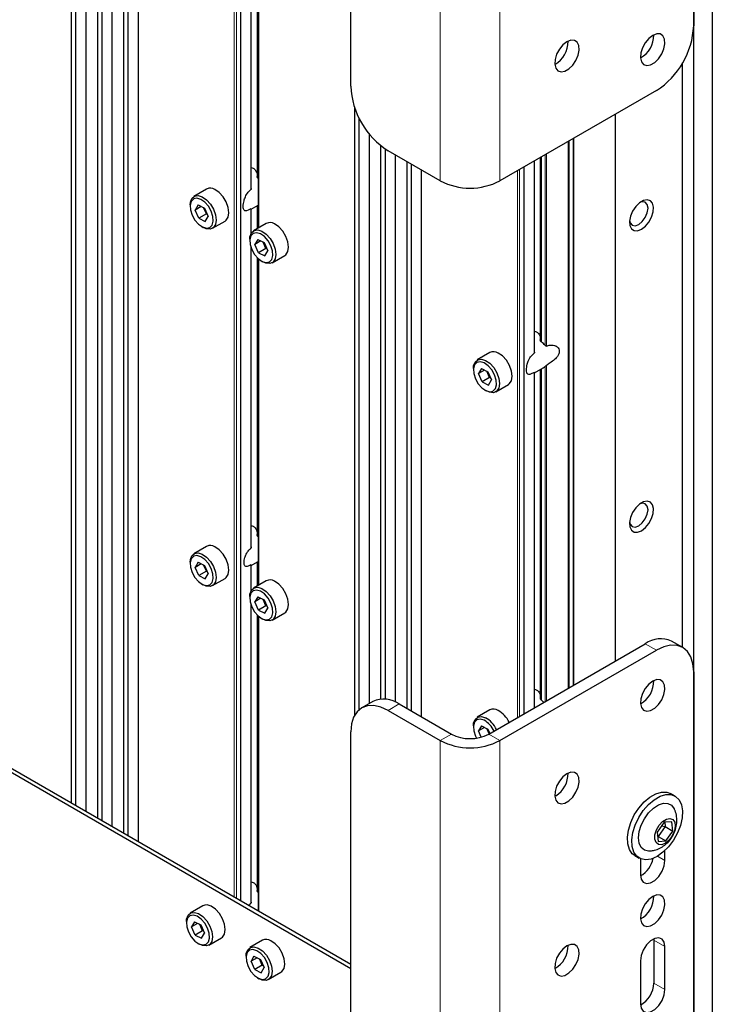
# Paper-space layout 'Blatt4' of a CAD drawing. Header units: millimetres. Extents: x 5 to 418, y 2 to 292.
# Tile 55 of 66: x 280 to 313, y 123 to 170. Entities that reach past the tile are written whole.
import ezdxf

# ---------------------------------------------------------------- set-up
doc = ezdxf.new("R2010")
doc.units = ezdxf.units.MM

psp = doc.layouts.new('Blatt4')

# ---------------------------------------------------------------- linework, layer by layer
at = {"color": 7, "linetype": 'Continuous', "lineweight": 25}
for p, q in [((282.412, 201.802), (282.412, 132.498)), ((282.636, 132.368), (282.636, 201.672)), ((283.119, 132.09), (283.119, 201.393)), ((283.649, 201.087), (283.649, 131.783)), ((283.874, 131.654), (283.874, 200.958)), ((284.356, 131.375), (284.356, 200.679)), ((284.887, 200.373), (284.887, 131.069)), ((285.111, 130.94), (285.111, 200.244)), ((285.594, 130.661), (285.594, 199.965)), ((312.818, 194.352), (312.818, 114.74)), ((311.934, 114.229), (311.934, 193.842)), ((311.934, 189.759), (311.934, 169.346)), ((295.67, 166.488), (295.67, 186.902)), ((290.951, 161.639), (290.951, 175.739)), ((291.223, 175.306), (291.223, 162.211)), ((291.282, 175.25), (291.282, 159.758)), ((311.403, 139.877), (311.403, 167.582)), ((310.166, 166.284), (302.741, 161.998)), ((295.847, 165.497), (295.847, 136.656)), ((296.071, 136.931), (296.071, 164.962)), ((308.221, 139.236), (308.221, 165.161)), ((296.554, 137.224), (296.554, 164.21)), ((306.246, 138.096), (306.246, 164.021)), ((297.084, 163.672), (297.084, 137.432)), ((297.309, 137.429), (297.309, 163.507)), ((299.913, 161.998), (297.438, 163.427)), ((297.792, 137.287), (297.792, 163.222)), ((304.386, 153.883), (304.386, 162.947)), ((304.658, 163.104), (304.658, 154.455)), ((298.322, 162.916), (298.322, 136.991)), ((298.546, 136.862), (298.546, 162.787)), ((299.029, 136.583), (299.029, 162.508)), ((288.833, 161.611), (288.232, 161.264)), ((288.051, 160.863), (288.051, 160.781)), ((288.428, 160.857), (288.294, 160.616)), ((288.58, 160.781), (288.294, 160.616)), ((288.465, 160.224), (288.294, 160.616)), ((288.428, 160.857), (288.733, 160.706)), ((288.819, 160.428), (288.688, 160.728)), ((288.733, 160.706), (288.905, 160.314)), ((290.951, 160.657), (291.282, 160.848)), ((290.951, 159.522), (290.951, 160.671)), ((291.223, 160.814), (291.223, 159.725)), ((288.819, 160.428), (288.465, 160.224)), ((288.465, 160.224), (288.771, 160.073)), ((288.771, 160.073), (288.905, 160.314)), ((288.819, 160.428), (288.843, 160.456)), ((288.864, 160.406), (288.819, 160.428)), ((288.599, 159.832), (288.67, 159.791)), ((289.107, 159.748), (289.708, 160.095)), ((291.662, 159.978), (291.061, 159.631)), ((290.88, 159.23), (290.88, 159.149)), ((291.256, 159.224), (291.122, 158.983)), ((291.256, 159.224), (291.561, 159.073)), ((290.951, 144.639), (290.951, 158.795)), ((291.408, 159.149), (291.122, 158.983)), ((291.294, 158.591), (291.122, 158.983)), ((291.647, 158.796), (291.294, 158.591)), ((291.647, 158.796), (291.516, 159.095)), ((291.561, 159.073), (291.733, 158.681)), ((291.647, 158.796), (291.671, 158.823)), ((291.693, 158.773), (291.647, 158.796)), ((291.223, 158.363), (291.223, 145.229)), ((291.282, 158.306), (291.282, 142.815)), ((291.294, 158.591), (291.599, 158.44)), ((291.599, 158.44), (291.733, 158.681)), ((291.936, 158.115), (292.537, 158.462)), ((291.427, 158.199), (291.498, 158.159)), ((302.268, 153.855), (301.667, 153.508)), ((304.386, 152.901), (304.787, 153.132)), ((301.486, 153.107), (301.486, 153.026)), ((301.863, 153.101), (301.729, 152.86)), ((302.015, 153.026), (301.729, 152.86)), ((301.9, 152.468), (301.729, 152.86)), ((301.863, 153.101), (302.168, 152.95)), ((302.254, 152.672), (301.9, 152.468)), ((302.254, 152.672), (302.123, 152.972)), ((302.168, 152.95), (302.34, 152.558)), ((302.254, 152.672), (302.278, 152.7)), ((302.299, 152.65), (302.254, 152.672)), ((304.386, 137.022), (304.386, 152.915)), ((304.658, 153.058), (304.658, 137.473)), ((301.9, 152.468), (302.206, 152.317)), ((302.206, 152.317), (302.34, 152.558)), ((302.542, 151.992), (303.143, 152.339)), ((302.034, 152.076), (302.105, 152.036)), ((295.67, 124.64), (251.122, 150.357)), ((295.67, 124.844), (251.299, 150.459)), ((288.833, 144.667), (288.232, 144.32)), ((288.051, 143.92), (288.051, 143.838)), ((288.428, 143.914), (288.294, 143.673)), ((288.58, 143.838), (288.294, 143.673)), ((288.428, 143.914), (288.733, 143.763)), ((290.914, 143.738), (291.282, 143.951)), ((291.223, 143.917), (291.223, 142.781)), ((288.465, 143.281), (288.294, 143.673)), ((288.819, 143.485), (288.465, 143.281)), ((288.819, 143.485), (288.688, 143.785)), ((288.733, 143.763), (288.905, 143.371)), ((288.771, 143.13), (288.905, 143.371)), ((288.819, 143.485), (288.843, 143.512)), ((288.864, 143.463), (288.819, 143.485)), ((290.951, 142.579), (290.951, 143.785)), ((288.465, 143.281), (288.771, 143.13)), ((288.599, 142.889), (288.67, 142.848)), ((289.107, 142.805), (289.708, 143.152)), ((291.662, 143.035), (291.061, 142.688)), ((290.88, 142.287), (290.88, 142.205)), ((291.256, 142.281), (291.122, 142.04)), ((291.408, 142.205), (291.122, 142.04)), ((291.294, 141.648), (291.122, 142.04)), ((291.256, 142.281), (291.561, 142.13)), ((291.647, 141.852), (291.516, 142.152)), ((291.561, 142.13), (291.733, 141.738)), ((290.951, 127.799), (290.951, 141.852)), ((291.647, 141.852), (291.294, 141.648)), ((291.294, 141.648), (291.599, 141.497)), ((291.599, 141.497), (291.733, 141.738)), ((291.647, 141.852), (291.671, 141.879)), ((291.693, 141.83), (291.647, 141.852)), ((291.936, 141.172), (292.537, 141.519)), ((291.223, 141.42), (291.223, 128.358)), ((291.282, 141.363), (291.282, 127.377)), ((291.427, 141.256), (291.498, 141.215)), ((311.416, 139.87), (310.885, 140.176)), ((302.211, 135.766), (309.636, 140.053)), ((302.741, 135.46), (310.166, 139.746)), ((311.934, 138.726), (311.934, 118.312)), ((296.718, 137.319), (296.188, 137.013)), ((297.438, 136.889), (299.913, 135.46)), ((297.968, 137.195), (300.443, 135.766)), ((302.268, 136.912), (301.667, 136.565)), ((295.67, 115.455), (295.67, 135.868)), ((301.486, 136.164), (301.486, 136.082)), ((301.863, 136.158), (301.729, 135.917)), ((302.015, 136.082), (301.729, 135.917)), ((301.857, 135.623), (301.729, 135.917)), ((301.863, 136.158), (302.168, 136.007)), ((302.232, 135.779), (302.123, 136.029)), ((302.168, 136.007), (302.261, 135.795)), ((305.393, 132.847), (305.342, 132.82)), ((311.051, 132.829), (310.839, 132.951)), ((310.527, 131.584), (310.198, 131.115)), ((310.579, 131.382), (310.25, 130.912)), ((310.413, 131.422), (310.579, 131.382)), ((310.901, 131.612), (310.527, 131.584)), ((310.558, 131.587), (310.579, 131.382)), ((310.579, 131.382), (310.947, 131.17)), ((310.947, 131.17), (310.901, 131.612)), ((310.198, 131.115), (310.244, 130.673)), ((310.25, 130.912), (310.213, 130.973)), ((310.25, 130.912), (310.219, 130.91)), ((310.25, 130.912), (310.618, 130.7)), ((310.618, 130.7), (310.947, 131.17)), ((310.244, 130.673), (310.618, 130.7)), ((309.139, 130.007), (309.351, 129.884)), ((309.406, 129.857), (309.406, 129.101)), ((310.572, 129.774), (310.572, 130.251)), ((288.657, 127.622), (288.056, 127.275)), ((287.874, 126.875), (287.874, 126.793)), ((288.251, 126.868), (288.117, 126.628)), ((288.403, 126.793), (288.117, 126.628)), ((288.289, 126.236), (288.117, 126.628)), ((288.251, 126.868), (288.556, 126.717)), ((288.642, 126.44), (288.511, 126.74)), ((288.556, 126.717), (288.728, 126.325)), ((288.642, 126.44), (288.289, 126.236)), ((288.289, 126.236), (288.594, 126.085)), ((288.594, 126.085), (288.728, 126.325)), ((288.642, 126.44), (288.666, 126.467)), ((288.687, 126.417), (288.642, 126.44)), ((288.931, 125.76), (289.532, 126.107)), ((310.04, 126.055), (310.042, 125.998)), ((288.422, 125.844), (288.493, 125.803)), ((291.485, 125.989), (290.884, 125.642)), ((310.042, 125.998), (310.042, 123.956)), ((310.572, 123.65), (310.572, 125.692)), ((290.703, 125.242), (290.703, 125.16)), ((291.079, 125.236), (290.945, 124.995)), ((291.232, 125.16), (290.945, 124.995)), ((291.079, 125.236), (291.385, 125.084)), ((291.117, 124.603), (290.945, 124.995)), ((291.471, 124.807), (291.117, 124.603)), ((291.471, 124.807), (291.339, 125.107)), ((291.385, 125.084), (291.556, 124.693)), ((291.422, 124.452), (291.556, 124.693)), ((291.471, 124.807), (291.494, 124.834)), ((291.516, 124.785), (291.471, 124.807)), ((309.406, 125.018), (309.406, 122.977)), ((291.117, 124.603), (291.422, 124.452)), ((291.251, 124.211), (291.321, 124.17)), ((291.759, 124.127), (292.36, 124.474))]:
    psp.add_line(p, q, dxfattribs=at)
at = {"color": 7, "linetype": 'Continuous', "lineweight": 18}
for p, q in [((290.137, 197.342), (290.137, 128.038)), ((290.243, 127.977), (290.243, 197.342)), ((290.437, 197.454), (290.437, 127.865)), ((290.459, 127.853), (290.459, 197.466)), ((299.913, 186.494), (299.913, 161.998)), ((302.741, 186.494), (302.741, 161.998)), ((290.932, 175.79), (290.932, 161.585)), ((291.279, 162.114), (291.279, 175.252)), ((291.304, 159.771), (291.304, 175.23)), ((305.987, 163.872), (305.987, 137.946)), ((306.029, 137.971), (306.029, 163.896)), ((306.224, 164.008), (306.224, 138.083)), ((304.367, 162.937), (304.367, 153.829)), ((304.714, 154.359), (304.714, 163.137)), ((304.885, 163.235), (304.885, 154.201)), ((304.954, 154.168), (304.954, 163.275)), ((303.572, 162.478), (303.572, 136.552)), ((303.678, 136.613), (303.678, 162.539)), ((303.872, 162.651), (303.872, 136.726)), ((303.894, 136.738), (303.894, 162.663)), ((290.932, 160.669), (290.932, 159.488)), ((291.279, 159.757), (291.279, 160.846)), ((290.932, 158.847), (290.932, 144.58)), ((291.279, 145.128), (291.279, 158.309)), ((291.304, 142.828), (291.304, 158.287)), ((304.885, 153.199), (304.885, 137.31)), ((304.954, 137.35), (304.954, 153.251)), ((304.367, 152.913), (304.367, 137.011)), ((304.714, 137.372), (304.714, 153.09)), ((291.279, 142.813), (291.279, 143.949)), ((290.932, 143.787), (290.932, 142.545)), ((290.932, 141.904), (290.932, 127.747)), ((291.279, 128.264), (291.279, 141.366)), ((291.304, 127.365), (291.304, 141.344)), ((310.166, 139.746), (309.636, 140.053)), ((297.968, 137.195), (297.438, 136.889)), ((300.443, 135.766), (299.913, 135.46)), ((299.913, 135.46), (299.913, 110.964)), ((302.211, 135.766), (302.741, 135.46)), ((302.741, 135.46), (302.741, 110.964)), ((310.572, 129.774), (310.219, 129.979)), ((310.572, 125.692), (310.042, 125.998)), ((310.572, 123.65), (310.042, 123.956))]:
    psp.add_line(p, q, dxfattribs=at)
at = {"color": 7, "linetype": 'Continuous', "lineweight": 25, "flags": 128}
for points in [[(305.923, 168.591), (305.734, 168.445), (305.565, 168.242), (305.435, 168.004), (305.358, 167.756), (305.342, 167.526), (305.389, 167.338), (305.494, 167.213), (305.646, 167.165), (305.827, 167.198), (306.019, 167.308), (306.201, 167.485), (306.352, 167.709), (306.457, 167.955), (306.505, 168.197), (306.489, 168.409), (306.412, 168.568), (306.282, 168.656), (306.113, 168.664), (305.923, 168.591)], [(309.989, 168.897), (309.8, 168.751), (309.631, 168.548), (309.501, 168.31), (309.424, 168.062), (309.408, 167.832), (309.455, 167.644), (309.56, 167.519), (309.711, 167.471), (309.893, 167.503), (310.085, 167.614), (310.267, 167.791), (310.418, 168.015), (310.523, 168.261), (310.57, 168.503), (310.555, 168.715), (310.477, 168.874), (310.347, 168.962), (310.179, 168.97), (309.989, 168.897)], [(289.708, 160.095), (289.755, 160.128), (289.854, 160.277), (289.89, 160.488), (289.858, 160.738), (289.763, 161.001), (289.615, 161.248), (289.43, 161.452), (289.227, 161.591)], [(288.051, 160.863), (288.061, 160.983), (288.129, 161.165), (288.256, 161.276), (288.428, 161.303), (288.626, 161.244)], [(288.56, 161.119), (288.375, 161.172), (288.218, 161.14), (288.106, 161.026), (288.054, 160.845), (288.068, 160.618), (288.145, 160.372), (288.278, 160.138), (288.449, 159.943), (288.638, 159.811), (288.823, 159.758), (288.98, 159.79), (289.092, 159.904), (289.144, 160.085), (289.131, 160.312), (289.053, 160.558), (288.921, 160.792), (288.749, 160.987), (288.56, 161.119)], [(288.626, 161.244), (288.829, 161.105), (289.014, 160.901), (289.162, 160.654), (289.257, 160.391), (289.289, 160.141), (289.253, 159.93), (289.154, 159.781), (289.002, 159.711), (288.815, 159.728), (288.67, 159.791)], [(309.459, 159.701), (309.645, 159.844), (309.812, 160.044), (309.94, 160.279), (310.016, 160.523), (310.031, 160.749), (309.985, 160.934), (309.881, 161.057), (309.732, 161.105), (309.553, 161.073), (309.364, 160.964), (309.185, 160.79), (309.036, 160.569), (308.933, 160.327), (308.886, 160.088), (308.902, 159.88), (308.978, 159.724), (309.106, 159.637), (309.272, 159.629), (309.459, 159.701)], [(309.326, 159.93), (309.495, 160.067), (309.639, 160.26), (309.734, 160.481), (309.768, 160.696), (309.734, 160.872), (309.639, 160.982), (309.495, 161.01), (309.388, 160.982)], [(290.88, 159.23), (290.889, 159.35), (290.957, 159.532), (291.084, 159.643), (291.256, 159.67), (291.454, 159.611)], [(292.537, 158.462), (292.583, 158.495), (292.682, 158.644), (292.718, 158.855), (292.687, 159.105), (292.592, 159.368), (292.444, 159.615), (292.258, 159.819), (292.055, 159.958)], [(308.889, 160.116), (308.918, 160.01), (309.014, 159.899), (309.157, 159.871), (309.326, 159.93)], [(291.389, 159.486), (291.204, 159.539), (291.046, 159.507), (290.935, 159.393), (290.882, 159.212), (290.896, 158.985), (290.974, 158.74), (291.106, 158.505), (291.277, 158.31), (291.467, 158.178), (291.651, 158.125), (291.809, 158.158), (291.92, 158.271), (291.973, 158.452), (291.959, 158.679), (291.881, 158.925), (291.749, 159.159), (291.578, 159.354), (291.389, 159.486)], [(291.454, 159.611), (291.657, 159.472), (291.843, 159.268), (291.991, 159.021), (292.086, 158.758), (292.117, 158.508), (292.081, 158.297), (291.982, 158.148), (291.831, 158.079), (291.643, 158.095), (291.498, 158.159)], [(303.143, 152.339), (303.19, 152.372), (303.289, 152.521), (303.325, 152.732), (303.293, 152.982), (303.198, 153.245), (303.05, 153.492), (302.865, 153.696), (302.662, 153.835)], [(301.486, 153.107), (301.496, 153.227), (301.564, 153.409), (301.691, 153.52), (301.863, 153.547), (302.061, 153.488)], [(301.995, 153.363), (301.811, 153.416), (301.653, 153.384), (301.541, 153.27), (301.489, 153.089), (301.503, 152.862), (301.58, 152.617), (301.713, 152.382), (301.884, 152.187), (302.073, 152.055), (302.258, 152.002), (302.415, 152.034), (302.527, 152.148), (302.579, 152.329), (302.566, 152.556), (302.488, 152.802), (302.356, 153.036), (302.184, 153.231), (301.995, 153.363)], [(302.061, 153.488), (302.264, 153.349), (302.449, 153.145), (302.597, 152.898), (302.692, 152.635), (302.724, 152.385), (302.688, 152.174), (302.589, 152.025), (302.437, 151.955), (302.25, 151.972), (302.105, 152.036)], [(309.459, 145.411), (309.645, 145.555), (309.812, 145.755), (309.94, 145.989), (310.016, 146.233), (310.031, 146.46), (309.985, 146.645), (309.881, 146.768), (309.732, 146.816), (309.553, 146.784), (309.364, 146.674), (309.185, 146.5), (309.036, 146.28), (308.933, 146.037), (308.886, 145.799), (308.902, 145.59), (308.978, 145.434), (309.106, 145.347), (309.272, 145.339), (309.459, 145.411)], [(309.326, 145.641), (309.495, 145.777), (309.639, 145.971), (309.734, 146.192), (309.768, 146.406), (309.734, 146.582), (309.639, 146.692), (309.495, 146.72), (309.388, 146.692)], [(308.889, 145.827), (308.918, 145.72), (309.014, 145.61), (309.157, 145.582), (309.326, 145.641)], [(288.051, 143.92), (288.061, 144.04), (288.129, 144.222), (288.256, 144.333), (288.428, 144.36), (288.626, 144.301)], [(288.626, 144.301), (288.829, 144.162), (289.014, 143.958), (289.162, 143.711), (289.257, 143.448), (289.289, 143.197), (289.253, 142.986), (289.154, 142.838), (289.002, 142.768), (288.815, 142.784), (288.67, 142.848)], [(289.708, 143.152), (289.755, 143.185), (289.854, 143.333), (289.89, 143.544), (289.858, 143.795), (289.763, 144.058), (289.615, 144.304), (289.43, 144.509), (289.227, 144.648)], [(288.56, 144.176), (288.375, 144.229), (288.218, 144.196), (288.106, 144.083), (288.054, 143.902), (288.068, 143.675), (288.145, 143.429), (288.278, 143.195), (288.449, 143), (288.638, 142.868), (288.823, 142.815), (288.98, 142.847), (289.092, 142.961), (289.144, 143.142), (289.131, 143.369), (289.053, 143.614), (288.921, 143.849), (288.749, 144.044), (288.56, 144.176)], [(292.537, 141.519), (292.583, 141.552), (292.682, 141.701), (292.718, 141.912), (292.687, 142.162), (292.592, 142.425), (292.444, 142.672), (292.258, 142.876), (292.055, 143.015)], [(290.88, 142.287), (290.889, 142.407), (290.957, 142.589), (291.084, 142.7), (291.256, 142.727), (291.454, 142.668)], [(291.389, 142.543), (291.204, 142.596), (291.046, 142.564), (290.935, 142.45), (290.882, 142.269), (290.896, 142.042), (290.974, 141.796), (291.106, 141.562), (291.277, 141.367), (291.467, 141.235), (291.651, 141.182), (291.809, 141.214), (291.92, 141.328), (291.973, 141.509), (291.959, 141.736), (291.881, 141.982), (291.749, 142.216), (291.578, 142.411), (291.389, 142.543)], [(291.454, 142.668), (291.657, 142.529), (291.843, 142.325), (291.991, 142.078), (292.086, 141.815), (292.117, 141.565), (292.081, 141.354), (291.982, 141.205), (291.831, 141.135), (291.643, 141.152), (291.498, 141.215)], [(311.934, 138.726), (311.9, 139.104), (311.799, 139.429), (311.636, 139.688), (311.416, 139.87), (311.148, 139.969), (310.842, 139.982), (310.511, 139.906), (310.166, 139.746)], [(309.989, 138.277), (309.8, 138.131), (309.631, 137.928), (309.501, 137.69), (309.424, 137.442), (309.408, 137.212), (309.455, 137.024), (309.56, 136.899), (309.711, 136.85), (309.893, 136.883), (310.085, 136.994), (310.267, 137.171), (310.418, 137.395), (310.523, 137.641), (310.57, 137.883), (310.555, 138.095), (310.477, 138.253), (310.347, 138.341), (310.179, 138.35), (309.989, 138.277)], [(297.438, 136.889), (297.093, 137.049), (296.761, 137.124), (296.456, 137.112), (296.188, 137.013), (295.968, 136.83), (295.805, 136.572), (295.704, 136.247), (295.67, 135.868)], [(301.486, 136.164), (301.496, 136.284), (301.564, 136.466), (301.691, 136.577), (301.863, 136.604), (302.061, 136.545)], [(301.995, 136.42), (301.811, 136.473), (301.653, 136.441), (301.541, 136.327), (301.489, 136.146), (301.503, 135.919), (301.58, 135.673), (301.628, 135.576)], [(305.923, 133.888), (305.734, 133.742), (305.565, 133.539), (305.435, 133.301), (305.358, 133.053), (305.342, 132.823), (305.389, 132.636), (305.494, 132.51), (305.646, 132.462), (305.827, 132.495), (306.019, 132.605), (306.201, 132.782), (306.352, 133.006), (306.457, 133.252), (306.505, 133.494), (306.489, 133.706), (306.412, 133.865), (306.282, 133.953), (306.113, 133.961), (305.923, 133.888)], [(309.139, 130.007), (309.022, 130.096), (308.883, 130.296), (308.804, 130.56), (308.789, 130.873), (308.839, 131.219), (308.951, 131.579), (309.118, 131.933), (309.333, 132.263), (309.583, 132.551), (309.855, 132.781), (310.134, 132.94), (310.405, 133.021), (310.654, 133.019), (310.839, 132.951)], [(311.303, 131.437), (311.162, 131.078), (310.97, 130.733), (310.736, 130.422), (310.474, 130.162), (310.196, 129.966), (309.919, 129.844), (309.657, 129.805), (309.425, 129.849), (309.234, 129.974), (309.095, 130.174), (309.017, 130.437), (309.001, 130.75), (309.051, 131.096), (309.163, 131.456), (309.33, 131.811), (309.545, 132.141), (309.795, 132.428), (310.067, 132.658), (310.346, 132.818), (310.617, 132.899), (310.866, 132.897), (311.079, 132.812), (311.245, 132.648), (311.354, 132.415), (311.402, 132.124), (311.384, 131.793), (311.303, 131.437)], [(309.877, 130.22), (309.793, 130.216), (309.597, 130.263), (309.445, 130.391), (309.35, 130.591), (309.317, 130.848), (309.351, 131.142), (309.447, 131.453), (309.599, 131.756), (309.796, 132.03), (310.023, 132.253), (310.263, 132.41), (310.499, 132.489), (310.712, 132.484), (310.888, 132.396), (311.013, 132.23), (311.024, 132.204)], [(311.018, 131.175), (310.918, 130.946), (310.771, 130.744), (310.597, 130.596), (310.42, 130.521), (310.264, 130.53), (310.149, 130.622), (310.091, 130.784), (310.099, 130.995), (310.17, 131.225), (310.296, 131.444), (310.459, 131.623), (310.638, 131.736), (310.807, 131.769), (310.945, 131.718), (311.033, 131.589), (311.058, 131.399), (311.018, 131.175)], [(309.406, 129.101), (309.441, 128.891), (309.542, 128.747), (309.697, 128.686), (309.888, 128.716), (310.09, 128.833), (310.281, 129.023), (310.436, 129.263), (310.537, 129.524), (310.572, 129.774)], [(309.989, 128.07), (309.8, 127.924), (309.631, 127.721), (309.501, 127.483), (309.424, 127.235), (309.408, 127.005), (309.455, 126.817), (309.56, 126.692), (309.711, 126.644), (309.893, 126.676), (310.085, 126.787), (310.267, 126.964), (310.418, 127.188), (310.523, 127.434), (310.57, 127.676), (310.555, 127.888), (310.477, 128.047), (310.347, 128.135), (310.179, 128.143), (309.989, 128.07)], [(289.532, 126.107), (289.578, 126.14), (289.677, 126.288), (289.713, 126.499), (289.682, 126.749), (289.587, 127.012), (289.438, 127.259), (289.253, 127.463), (289.05, 127.602)], [(287.874, 126.875), (287.884, 126.995), (287.952, 127.177), (288.079, 127.287), (288.251, 127.315), (288.449, 127.255)], [(288.383, 127.13), (288.199, 127.183), (288.041, 127.151), (287.929, 127.038), (287.877, 126.856), (287.891, 126.629), (287.968, 126.384), (288.101, 126.15), (288.272, 125.955), (288.461, 125.823), (288.646, 125.77), (288.804, 125.802), (288.915, 125.915), (288.967, 126.097), (288.954, 126.324), (288.876, 126.569), (288.744, 126.803), (288.573, 126.998), (288.383, 127.13)], [(288.449, 127.255), (288.652, 127.116), (288.837, 126.912), (288.986, 126.665), (289.08, 126.403), (289.112, 126.152), (289.076, 125.941), (288.977, 125.793), (288.826, 125.723), (288.638, 125.739), (288.493, 125.803)], [(310.572, 125.692), (310.537, 125.902), (310.436, 126.046), (310.281, 126.107), (310.09, 126.077), (309.888, 125.96), (309.697, 125.77), (309.542, 125.53), (309.441, 125.269), (309.406, 125.018)], [(290.703, 125.242), (290.712, 125.362), (290.781, 125.544), (290.908, 125.655), (291.079, 125.682), (291.277, 125.623)], [(291.277, 125.623), (291.48, 125.483), (291.666, 125.279), (291.814, 125.033), (291.909, 124.77), (291.94, 124.519), (291.904, 124.308), (291.805, 124.16), (291.654, 124.09), (291.467, 124.106), (291.321, 124.17)], [(292.36, 124.474), (292.406, 124.507), (292.505, 124.655), (292.541, 124.866), (292.51, 125.117), (292.415, 125.38), (292.267, 125.626), (292.081, 125.83), (291.878, 125.97)], [(305.923, 125.723), (305.734, 125.577), (305.565, 125.374), (305.435, 125.136), (305.358, 124.888), (305.342, 124.658), (305.389, 124.47), (305.494, 124.345), (305.646, 124.296), (305.827, 124.329), (306.019, 124.44), (306.201, 124.617), (306.352, 124.841), (306.457, 125.087), (306.505, 125.329), (306.489, 125.541), (306.412, 125.699), (306.282, 125.788), (306.113, 125.796), (305.923, 125.723)], [(291.212, 125.497), (291.027, 125.551), (290.87, 125.518), (290.758, 125.405), (290.706, 125.224), (290.719, 124.997), (290.797, 124.751), (290.929, 124.517), (291.1, 124.322), (291.29, 124.19), (291.474, 124.137), (291.632, 124.169), (291.744, 124.283), (291.796, 124.464), (291.782, 124.691), (291.705, 124.936), (291.572, 125.171), (291.401, 125.366), (291.212, 125.497)], [(309.406, 122.977), (309.441, 122.767), (309.542, 122.623), (309.697, 122.562), (309.888, 122.592), (310.09, 122.709), (310.281, 122.899), (310.436, 123.139), (310.537, 123.4), (310.572, 123.65)]]:
    psp.add_lwpolyline(points, dxfattribs=at)
at = {"color": 7, "linetype": 'Continuous', "lineweight": 25}
for centre, radius, start, end in [((308.096, 169.521), 3.842, 302.6055, 357.3945), ((304.774, 168.581), 1.201, 298.252, 1.7532), ((308.839, 168.887), 1.201, 298.2521, 1.7533), ((299.508, 166.663), 3.842, 182.6055, 237.3945), ((301.327, 164.727), 3.074, 242.6097, 297.3903), ((289.013, 161.261), 0.393, 57.0814, 117.1875), ((291.842, 159.628), 0.393, 57.0827, 117.186), ((302.448, 153.505), 0.393, 57.0829, 117.186), ((289.013, 144.318), 0.393, 57.0776, 117.1905), ((291.842, 142.685), 0.393, 57.0789, 117.189), ((310.368, 139.03), 1.257, 65.6929, 125.6177), ((308.839, 138.267), 1.201, 298.2518, 1.7536), ((297.236, 136.173), 1.257, 54.3823, 114.307), ((302.448, 136.562), 0.393, 57.0791, 117.189), ((302.04, 135.789), 1.266, 25.2403, 60.5852), ((301.438, 135.436), 1.131, 24.8949, 60.4561), ((301.439, 135.442), 1.266, 25.2403, 60.5852), ((301.327, 138.19), 3.074, 242.6097, 297.3903), ((301.327, 137.472), 1.921, 242.6097, 297.3903), ((304.77, 133.878), 1.204, 301.1256, 1.7657), ((308.8, 130.129), 1.244, 299.2413, 348.426), ((308.839, 128.06), 1.201, 298.2524, 1.753), ((288.836, 127.272), 0.393, 57.0798, 117.19), ((291.665, 125.64), 0.393, 57.0811, 117.1886), ((304.774, 125.713), 1.201, 298.2524, 1.753), ((308.815, 123.994), 1.228, 298.8855, 358.2281)]:
    psp.add_arc(centre, radius, start, end, dxfattribs=at)
for centre, major_axis, start_param, end_param in [((303.991, 153.839), (1.1, -0.348), 0.870124, 1.090605), ((303.991, 153.839), (1.1, -0.348), 5.71498, 5.847609), ((303.991, 136.895), (1.056, -0.334), 0.911792, 1.055716)]:
    psp.add_ellipse(centre, major_axis=major_axis, ratio=0.697943, start_param=start_param, end_param=end_param, dxfattribs=at)
for points, knots in [([(290.951, 162.625), (290.981, 162.617), (291.055, 162.597), (291.144, 162.52), (291.21, 162.409), (291.23, 162.319), (291.227, 162.273), (291.227, 162.271)], [0, 0, 0, 0, 0.176591, 0.436795, 0.700444, 0.991306, 1, 1, 1, 1]), ([(291.279, 162.114), (291.274, 162.119), (291.259, 162.131), (291.239, 162.157), (291.225, 162.187), (291.224, 162.205), (291.224, 162.211)], [0, 0, 0, 0, 0.169139, 0.482204, 0.818662, 1, 1, 1, 1]), ([(290.932, 160.669), (290.886, 160.645), (290.784, 160.593), (290.676, 160.563), (290.608, 160.592), (290.575, 160.667), (290.566, 160.78), (290.577, 160.917), (290.608, 161.076), (290.675, 161.27), (290.785, 161.453), (290.887, 161.544), (290.932, 161.585)], [0, 0, 0, 0, 0.112564, 0.246201, 0.345679, 0.426058, 0.50683, 0.578739, 0.650916, 0.752188, 0.890178, 1, 1, 1, 1]), ([(290.95, 161.639), (290.95, 161.632), (290.95, 161.618), (290.944, 161.6), (290.937, 161.589), (290.933, 161.586), (290.932, 161.585)], [0, 0, 0, 0, 0.337833, 0.692981, 0.938945, 1, 1, 1, 1]), ([(290.932, 160.669), (290.934, 160.67), (290.94, 160.673), (290.948, 160.675), (290.951, 160.674), (290.95, 160.672), (290.95, 160.671)], [0, 0, 0, 0, 0.155638, 0.444031, 0.881717, 1, 1, 1, 1]), ([(304.386, 154.869), (304.416, 154.861), (304.49, 154.841), (304.579, 154.764), (304.645, 154.653), (304.665, 154.563), (304.662, 154.517), (304.662, 154.516)], [0, 0, 0, 0, 0.176591, 0.436798, 0.700444, 0.991309, 1, 1, 1, 1]), ([(304.714, 154.359), (304.709, 154.363), (304.694, 154.375), (304.674, 154.401), (304.66, 154.431), (304.659, 154.449), (304.659, 154.455)], [0, 0, 0, 0, 0.1691293, 0.48221, 0.8186704, 1, 1, 1, 1]), ([(304.954, 154.168), (304.951, 154.167), (304.944, 154.165), (304.928, 154.167), (304.907, 154.179), (304.893, 154.193), (304.885, 154.201)], [0, 0, 0, 0, 0.107703, 0.307291, 0.610183, 1, 1, 1, 1]), ([(304.954, 154.168), (305.006, 154.184), (305.128, 154.223), (305.31, 154.213), (305.457, 154.142), (305.54, 154.039), (305.566, 153.918), (305.538, 153.791), (305.463, 153.658), (305.323, 153.508), (305.137, 153.367), (305.011, 153.287), (304.954, 153.251)], [0, 0, 0, 0, 0.104118, 0.242675, 0.34241, 0.42335, 0.504699, 0.576775, 0.648812, 0.749413, 0.886349, 1, 1, 1, 1]), ([(304.367, 152.913), (304.321, 152.889), (304.219, 152.837), (304.111, 152.807), (304.043, 152.836), (304.01, 152.912), (304.001, 153.024), (304.012, 153.161), (304.043, 153.32), (304.11, 153.514), (304.22, 153.697), (304.322, 153.788), (304.367, 153.829)], [0, 0, 0, 0, 0.112564, 0.246201, 0.345679, 0.426058, 0.50683, 0.578739, 0.650916, 0.752188, 0.890178, 1, 1, 1, 1]), ([(304.385, 153.883), (304.385, 153.876), (304.385, 153.862), (304.379, 153.844), (304.372, 153.833), (304.368, 153.83), (304.367, 153.829)], [0, 0, 0, 0, 0.337831, 0.692977, 0.938945, 1, 1, 1, 1]), ([(304.885, 153.199), (304.89, 153.203), (304.901, 153.212), (304.919, 153.226), (304.936, 153.24), (304.948, 153.248), (304.953, 153.251), (304.954, 153.251)], [0, 0, 0, 0, 0.236199, 0.541808, 0.787568, 0.957758, 1, 1, 1, 1]), ([(304.367, 152.913), (304.369, 152.914), (304.375, 152.917), (304.383, 152.919), (304.386, 152.918), (304.385, 152.916), (304.385, 152.915)], [0, 0, 0, 0, 0.155639, 0.444042, 0.881732, 1, 1, 1, 1]), ([(290.951, 145.649), (290.979, 145.642), (291.052, 145.623), (291.14, 145.548), (291.207, 145.437), (291.229, 145.344), (291.227, 145.295), (291.226, 145.29)], [0, 0, 0, 0, 0.165468, 0.423496, 0.684067, 0.972493, 1, 1, 1, 1]), ([(291.279, 145.128), (291.274, 145.132), (291.259, 145.145), (291.239, 145.172), (291.225, 145.204), (291.224, 145.222), (291.224, 145.229)], [0, 0, 0, 0, 0.16228, 0.481959, 0.828604, 1, 1, 1, 1]), ([(290.932, 143.787), (290.889, 143.766), (290.8, 143.722), (290.703, 143.703), (290.642, 143.734), (290.613, 143.803), (290.606, 143.901), (290.618, 144.018), (290.65, 144.156), (290.716, 144.326), (290.815, 144.476), (290.9, 144.551), (290.932, 144.58)], [0, 0, 0, 0, 0.1212869, 0.2546367, 0.3538006, 0.4331751, 0.5129469, 0.583967, 0.6562179, 0.7619364, 0.9092146, 1, 1, 1, 1]), ([(290.95, 144.639), (290.95, 144.633), (290.951, 144.617), (290.945, 144.597), (290.937, 144.584), (290.933, 144.581), (290.932, 144.58)], [0, 0, 0, 0, 0.267294, 0.727474, 0.944053, 1, 1, 1, 1]), ([(290.932, 143.787), (290.934, 143.788), (290.939, 143.79), (290.947, 143.792), (290.951, 143.79), (290.95, 143.786), (290.95, 143.785)], [0, 0, 0, 0, 0.129245, 0.384483, 0.790143, 1, 1, 1, 1]), ([(304.386, 137.893), (304.414, 137.886), (304.487, 137.867), (304.575, 137.792), (304.642, 137.681), (304.664, 137.589), (304.662, 137.539), (304.661, 137.534)], [0, 0, 0, 0, 0.165468, 0.423495, 0.684065, 0.972491, 1, 1, 1, 1]), ([(304.714, 137.372), (304.709, 137.377), (304.694, 137.389), (304.674, 137.417), (304.66, 137.448), (304.659, 137.467), (304.659, 137.473)], [0, 0, 0, 0, 0.162269, 0.48196, 0.828593, 1, 1, 1, 1]), ([(311.068, 131.241), (311.093, 131.344), (311.143, 131.544), (311.128, 131.849), (311.088, 132.07), (311.032, 132.176), (311.022, 132.195)], [0, 0, 0, 0, 0.323185, 0.630114, 0.934408, 1, 1, 1, 1]), ([(309.881, 130.226), (309.947, 130.235), (310.103, 130.255), (310.335, 130.351), (310.568, 130.498), (310.776, 130.697), (310.956, 130.945), (311.03, 131.141), (311.068, 131.241)], [0, 0, 0, 0, 0.121635, 0.285617, 0.450095, 0.621149, 0.806532, 1, 1, 1, 1]), ([(290.951, 128.766), (290.982, 128.758), (291.058, 128.737), (291.146, 128.659), (291.214, 128.547), (291.222, 128.461), (291.227, 128.417)], [0, 0, 0, 0, 0.185275, 0.447165, 0.713119, 1, 1, 1, 1]), ([(291.279, 128.264), (291.273, 128.268), (291.259, 128.28), (291.239, 128.305), (291.225, 128.334), (291.224, 128.351), (291.224, 128.358)], [0, 0, 0, 0, 0.174135, 0.482473, 0.811783, 1, 1, 1, 1]), ([(290.833, 127.637), (290.861, 127.674), (290.892, 127.715), (290.93, 127.744), (290.932, 127.747)], [0, 0, 0, 0, 0.927835, 1, 1, 1, 1]), ([(290.95, 127.799), (290.95, 127.792), (290.95, 127.778), (290.944, 127.76), (290.937, 127.75), (290.933, 127.747), (290.932, 127.747)], [0, 0, 0, 0, 0.342043, 0.695184, 0.958629, 1, 1, 1, 1])]:
    psp.add_open_spline(points, degree=3, knots=knots, dxfattribs=at)

doc.saveas('drawing.dxf')
